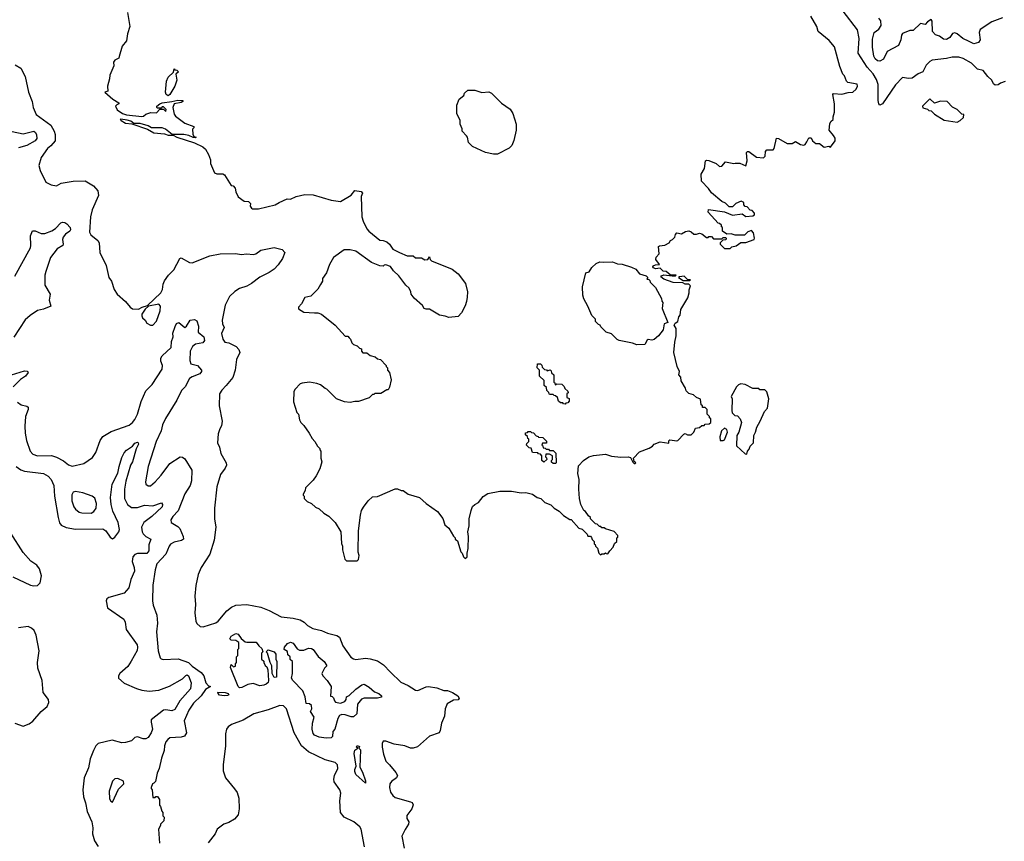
# Model space of a CAD drawing. Extents: x 1966327 to 2147849, y 395140 to 552178.
# Tile 103 of 256: x 1988885 to 1997171, y 474502 to 481413. Entities that reach past the tile are written whole.
import ezdxf

# ---------------------------------------------------------------- set-up
doc = ezdxf.new("R2010")
doc.units = 0

msp = doc.modelspace()

# ---------------------------------------------------------------- linework, layer by layer
at = {"layer": '0CON20XD'}
for points in [[(1989792.5, 481475), (1989812.5, 481355), (1989793.3, 481295), (1989782.5, 481235), (1989748.3, 481191.7), (1989722.5, 481105), (1989719.3, 481090.7), (1989685, 481072.5), (1989673, 481057), (1989677.5, 481025), (1989643, 480947), (1989640, 480915), (1989622.5, 480855), (1989627.5, 480812.5), (1989600, 480805), (1989670, 480745), (1989720, 480715), (1989720, 480705), (1989701.7, 480698.3), (1989690, 480685), (1989703.9, 480653.9), (1989750, 480625), (1989783, 480613), (1989911.7, 480598.3), (1989927, 480603), (1989945, 480620), (1989988.3, 480631.7), (1990035, 480630), (1990065, 480660), (1990095, 480660), (1990115, 480640), (1990117, 480657), (1990095, 480680), (1990085, 480680), (1990075, 480670), (1990045, 480670), (1990040, 480675), (1990040, 480685), (1990063.3, 480705), (1990085, 480714), (1990166.1, 480723.9), (1990215, 480737.5), (1990257.5, 480735), (1990258.8, 480725), (1990245, 480716.2), (1990183.8, 480706.2), (1990173.8, 480675), (1990185, 480620), (1990195, 480602.5), (1990273.9, 480543.9), (1990350, 480515), (1990350, 480505), (1990338.3, 480491.7), (1990340.7, 480450.7), (1990351.7, 480431.7), (1990370, 480425), (1990365, 480420), (1990345, 480423.3), (1990309.2, 480439.2), (1990267.3, 480447.3), (1990167, 480447), (1990112.1, 480492.1), (1990084.3, 480504.3)], [(1997177.3, 480892.7), (1997139.3, 480880.7), (1997120, 480865), (1997095, 480863.3), (1997081.2, 480875), (1997065.9, 480905.9), (1997032.5, 480935), (1996992, 480985), (1996945, 480996.7), (1996895, 481046.9), (1996825, 481087.8), (1996789.1, 481099.1), (1996731.7, 481098.3), (1996685, 481085.6), (1996565, 481074.2), (1996545, 481062.5), (1996515, 481030), (1996485, 480976), (1996445, 480958.8), (1996395, 480922.5), (1996365, 480918.8), (1996315, 480927.5), (1996255, 480865.6), (1996145, 480706.7), (1996125, 480694.2), (1996115.5, 480705.5), (1996110.4, 480735), (1996108.6, 480868.6), (1996095, 480909.5), (1996068.8, 480958.8), (1996016.9, 481015), (1995942.6, 481132.6), (1995949.3, 481255), (1995935, 481329.2), (1995816.2, 481485)], [(1994793, 479883), (1994707, 479957), (1994683, 479993), (1994622.5, 480055), (1994620, 480115), (1994647, 480163), (1994657.5, 480225), (1994665, 480232.5), (1994685, 480230), (1994745, 480202.5), (1994775, 480177.5), (1994795, 480182.5), (1994825, 480217.5), (1994895, 480202.5), (1994905, 480207.5), (1994945, 480206.7), (1994997, 480183), (1995007.5, 480225), (1995002.5, 480295), (1995010, 480305), (1995020, 480305), (1995085, 480257.5), (1995145, 480250), (1995160, 480265), (1995162.5, 480305), (1995171.7, 480318.3), (1995225, 480320), (1995235, 480330), (1995255, 480417.5), (1995270, 480415), (1995345, 480372.5), (1995385, 480372.5), (1995415, 480390), (1995455, 480362.5), (1995485, 480357.5), (1995495, 480362.5), (1995510, 480385), (1995525, 480420), (1995545, 480420), (1995557.5, 480395), (1995585, 480372.5), (1995615, 480372.5), (1995655, 480342.5), (1995695, 480350), (1995708.3, 480341.7), (1995747.5, 480395), (1995746.4, 480416.4), (1995735, 480440), (1995697.5, 480485), (1995703, 480537), (1995711.7, 480558.3), (1995730, 480575), (1995730, 480595), (1995742.5, 480635), (1995743.3, 480705), (1995727.5, 480785), (1995735, 480792.5), (1995805, 480787.5), (1995858.3, 480801.7), (1995896.4, 480803.6), (1995925, 480830), (1995936.7, 480855), (1995931.7, 480871.7), (1995854.2, 480884.2), (1995843.8, 480895), (1995825, 480940), (1995812.5, 480955), (1995788.3, 481018.3), (1995743.3, 481185), (1995698.3, 481238.3), (1995603.9, 481313.9), (1995593.8, 481355), (1995543.4, 481443.4)], [(1997155, 481429.2), (1997065, 481395.7), (1996968.3, 481331.7), (1996960.4, 481305), (1996967.1, 481245), (1996955, 481221.6), (1996915, 481210), (1996875, 481230), (1996823.5, 481255), (1996775, 481295.5), (1996755, 481302.5), (1996735, 481296.5), (1996713.6, 481265), (1996685, 481248), (1996660.6, 481250.6), (1996625, 481274.2), (1996591.2, 481285), (1996568, 481315), (1996565, 481400), (1996555, 481416.2), (1996524, 481395), (1996505, 481373.3), (1996465, 481381.2), (1996405, 481321.4), (1996375, 481323.3), (1996315, 481296.9), (1996305, 481283.8), (1996300, 481245), (1996280, 481195), (1996184.7, 481145.3), (1996155, 481082.2), (1996125, 481065.6), (1996105, 481068.2), (1996085, 481083.1), (1996074.5, 481105.5), (1996062.1, 481182.1), (1996061.2, 481248.8), (1996075.6, 481305), (1996115, 481334.5), (1996135.4, 481365), (1996132.9, 481405), (1996115, 481426.9)], [(1988848, 481035), (1988894.2, 481005), (1988930, 480935), (1988958.9, 480805), (1988991.1, 480725), (1988996.9, 480675), (1989022.7, 480615), (1989146.2, 480526.2), (1989176.2, 480476.2), (1989183.3, 480446.7), (1989184.3, 480395), (1989148, 480352), (1989119.6, 480330.4), (1989066.7, 480255), (1989045.7, 480185.7), (1989055.8, 480145), (1989105, 480047.5), (1989150, 480025), (1989195, 480016.7), (1989235, 480038), (1989335, 480054.5), (1989435, 480058.6), (1989506.4, 480016.4), (1989541.5, 479975), (1989548.9, 479935), (1989495.5, 479815), (1989480.5, 479755), (1989472.5, 479625), (1989483.3, 479605), (1989543.3, 479555), (1989553.8, 479535), (1989558, 479455), (1989613.8, 479345), (1989636.1, 479246.1), (1989656.2, 479215), (1989678.8, 479145), (1989704.1, 479104.1), (1989774.2, 479044.2), (1989814.3, 478994.3), (1989835, 478980.8), (1989885, 478979.4), (1989915, 478995.6), (1989961.7, 479008.3), (1990071.8, 479115), (1990086.7, 479145), (1990092.1, 479187.9), (1990103, 479217), (1990137, 479263), (1990181.3, 479308.7), (1990232.5, 479405), (1990245, 479411.4), (1990315, 479371.9), (1990335, 479368.9), (1990485, 479425.9), (1990572.5, 479445), (1990705, 479447.8), (1990748.3, 479438.3), (1990795, 479442.9), (1990848.3, 479438.3), (1990873.3, 479445), (1990915, 479474.2), (1991025, 479497.8), (1991095, 479479.2), (1991115.8, 479455.8), (1991097.5, 479405), (1991058.9, 479351.1), (1991025.4, 479314.6), (1990985, 479286.7), (1990905, 479248.1), (1990836.8, 479193.2), (1990797, 479173), (1990735, 479152.9), (1990695, 479125.8), (1990650.8, 479085), (1990615, 479013.3), (1990590, 478885), (1990592.5, 478855), (1990604.5, 478825), (1990583.6, 478775), (1990595.5, 478725.5), (1990611.7, 478701.7), (1990645, 478696.2), (1990705.6, 478665.6), (1990729.7, 478639.7), (1990738.6, 478615), (1990710.4, 478555), (1990698.8, 478465), (1990677.3, 478402.7), (1990623.8, 478335), (1990585, 478296.7), (1990566.7, 478265), (1990563.8, 478165), (1990588.8, 478035), (1990584.1, 477995.9), (1990569.4, 477970.6), (1990555, 477930), (1990549.2, 477855), (1990567, 477817), (1990578, 477765), (1990622.5, 477685), (1990624.3, 477665), (1990615, 477641.2), (1990575, 477586.7), (1990544, 477485), (1990524.2, 477304.2), (1990522.9, 477215), (1990534.2, 477145), (1990520.8, 477035), (1990485, 476917.5), (1990411.2, 476805), (1990386.2, 476745), (1990366.2, 476655), (1990360, 476565), (1990364.2, 476495), (1990360, 476425), (1990365.8, 476355), (1990374.5, 476334.5), (1990405, 476309.2), (1990430, 476305), (1990535, 476338.9), (1990556.1, 476353.9), (1990629.4, 476440.6), (1990668.3, 476471.7), (1990702.7, 476487.3), (1990795, 476494.5), (1990915, 476471.1), (1990985, 476444.4), (1991085, 476390.6), (1991185, 476379.1), (1991245, 476364.4), (1991277.5, 476345), (1991307, 476317), (1991351.7, 476291.7), (1991425, 476275.6), (1991475, 476252.5), (1991555, 476234.2), (1991575, 476220), (1991605.5, 476145), (1991670.9, 476050.9), (1991695, 476035.7), (1991715, 476031.1), (1991795, 476042.2), (1991835, 476037.1), (1991895, 476019.1), (1991946, 475986), (1992004.6, 475924.6)], [(1990135, 480774.2), (1990118, 480785), (1990111.4, 480805), (1990120, 480895), (1990135, 480928.8), (1990178.3, 480971.7), (1990185, 481000), (1990191.7, 480991.7), (1990208.3, 480988.3), (1990220, 480975), (1990200, 480955), (1990207.5, 480905), (1990190, 480855), (1990148.8, 480785), (1990135, 480774.2)], [(1992871.7, 480281.7), (1992805, 480296.7), (1992695, 480346.7), (1992661.7, 480381.7), (1992653.3, 480425), (1992645, 480437.5), (1992607.5, 480475), (1992607.5, 480495), (1992592.5, 480535), (1992592.5, 480565), (1992563.8, 480625), (1992563.3, 480695), (1992583.3, 480745), (1992622.5, 480775), (1992627.5, 480795), (1992655, 480820), (1992715, 480820), (1992775, 480800), (1992833.6, 480806.4), (1992855.9, 480795.9), (1992940.7, 480710.7), (1993011.7, 480661.7), (1993036.2, 480625), (1993062.5, 480535), (1993062.5, 480485), (1993043.9, 480396.1), (1993026.2, 480355), (1993005, 480333.3), (1992905, 480283.3), (1992871.7, 480281.7)], [(1996775, 480552.5), (1996800, 480565), (1996828.3, 480591.7), (1996830, 480615), (1996815, 480620), (1996775, 480657.5), (1996735, 480677.5), (1996690, 480725), (1996635, 480728), (1996585, 480712.5), (1996545, 480747.5), (1996483, 480687), (1996485, 480672.5), (1996525, 480660), (1996535, 480650), (1996557, 480647), (1996585, 480617.5), (1996665, 480567.5), (1996775, 480552.5)], [(1990084.3, 480504.3), (1989993.8, 480503.8), (1989965, 480520), (1989899.3, 480539.3), (1989845, 480540), (1989818.8, 480558.8), (1989789.3, 480569.3), (1989735, 480577.5), (1989730, 480575), (1989740, 480565), (1989775, 480544.2), (1989827.5, 480537.5), (1989961.7, 480491.7), (1990012.5, 480462.5), (1990103.4, 480453.4), (1990135, 480443.3), (1990175, 480442.5), (1990206.7, 480425), (1990355, 480377.1), (1990426.7, 480345), (1990447.5, 480325), (1990475, 480280), (1990490, 480235), (1990491.2, 480205), (1990525, 480126), (1990545, 480115.7), (1990595, 480117.5), (1990609.3, 480109.3), (1990665, 480020), (1990680, 480015), (1990697, 479997), (1990702.5, 479965), (1990723.6, 479923.6), (1990775, 479887.5), (1990810, 479885), (1990827, 479867), (1990823.6, 479843.6), (1990835, 479827.5), (1990845, 479822.5), (1990895, 479823.3), (1991035, 479856.7), (1991067.5, 479875), (1991135, 479906.7), (1991165, 479903.8), (1991212.7, 479927.3), (1991285, 479943.8), (1991355, 479938.8), (1991505, 479894), (1991585, 479883.8), (1991675, 479937.5), (1991704.1, 479975.9), (1991757.7, 479967.7), (1991770, 479955), (1991757.5, 479925), (1991764, 479755), (1991775, 479717.5), (1991806.2, 479655), (1991824.3, 479634.3), (1991915, 479560), (1991945, 479556.7), (1991975, 479543.8), (1991996.2, 479525), (1992025, 479482.5), (1992080, 479455), (1992145, 479427.5), (1992195, 479426.7), (1992215, 479411.2), (1992265, 479410), (1992295, 479394), (1992320, 479395), (1992335, 479420), (1992340, 479395), (1992350, 479385), (1992525.8, 479315.8), (1992575.9, 479275.9), (1992636.7, 479195), (1992653, 479123), (1992650.7, 479079.3), (1992646.4, 479043.6), (1992633.6, 479006.4), (1992603.6, 478946.4), (1992575, 478917.5), (1992497, 478907), (1992465, 478920), (1992418.3, 478928.3), (1992335, 478977.5), (1992305, 478977.5), (1992290, 478985), (1992275, 479010), (1992205, 479070), (1992180, 479105), (1992177.5, 479125), (1992161.2, 479155), (1992135, 479180), (1992075, 479260), (1992030, 479300), (1992005, 479336.2), (1991967.5, 479352.5), (1991951.7, 479348.3), (1991945, 479340), (1991915, 479342.5), (1991845, 479370), (1991715, 479465.8), (1991665, 479478.6), (1991615, 479478.6), (1991527, 479413), (1991492.5, 479355), (1991466.1, 479283.9), (1991433.8, 479235), (1991432.5, 479215), (1991417.5, 479185), (1991393, 479147), (1991335, 479087.5), (1991285, 479077.5), (1991256.1, 479023.9), (1991230, 478995), (1991231.7, 478981.7), (1991275, 478953.3), (1991366.4, 478946.4), (1991395, 478946.7), (1991426.1, 478936.1), (1991540, 478845), (1991625, 478750), (1991645, 478750), (1991658.3, 478738.3), (1991670, 478725), (1991680, 478695), (1991695, 478680), (1991725, 478670), (1991745, 478650), (1991760, 478645), (1991760, 478625), (1991771.7, 478611.7), (1991805, 478610), (1991835, 478590), (1991877, 478577), (1991895, 478560), (1991920, 478555), (1991970, 478505), (1991970, 478495), (1991980, 478485), (1991980, 478465), (1991997, 478447), (1992010, 478385), (1991997, 478323), (1991985, 478300), (1991975, 478300), (1991925, 478270), (1991875, 478270), (1991865, 478260), (1991855, 478260), (1991827, 478233), (1991737, 478203), (1991705, 478202.5), (1991665, 478192.5), (1991618.3, 478198.3), (1991550, 478225), (1991470, 478305), (1991455, 478310), (1991415, 478342.5), (1991385, 478352.5), (1991325, 478363.3), (1991263, 478357), (1991245, 478350), (1991203.6, 478306.4), (1991192.5, 478285), (1991188.3, 478198.3), (1991218.3, 478108.3), (1991230, 478095), (1991238.3, 478048.3), (1991250, 478025), (1991275, 478000), (1991320, 477935), (1991345, 477890), (1991370, 477865), (1991390, 477825), (1991410, 477805), (1991410, 477795), (1991420, 477785), (1991420, 477725), (1991427.5, 477695), (1991410, 477635), (1991380, 477575), (1991355, 477540), (1991290, 477475), (1991287, 477453), (1991271.7, 477421.7), (1991270, 477415), (1991280, 477405), (1991280, 477385), (1991305, 477360), (1991340, 477345), (1991375, 477312.5), (1991405, 477297.5), (1991443.6, 477263.6), (1991486.4, 477236.4), (1991540, 477185), (1991587.5, 477105), (1991593, 477007), (1991602.5, 476985), (1991602.5, 476955), (1991620, 476875), (1991635, 476860), (1991725, 476860), (1991737, 476873), (1991742.5, 476905), (1991732.5, 476935), (1991737.5, 477115), (1991752.5, 477245), (1991762.5, 477285), (1991777, 477313), (1991817.5, 477365), (1991855, 477400), (1991895, 477402.5), (1992045, 477467.5), (1992065, 477467.5), (1992095, 477452.5), (1992111.7, 477451.7), (1992153, 477423), (1992250, 477395), (1992305, 477342.5), (1992400, 477275), (1992446.1, 477216.1), (1992462.5, 477165), (1992496.4, 477136.4), (1992535, 477070), (1992550, 477055), (1992550, 477045), (1992568.3, 477028.3), (1992598.3, 476938.3), (1992610, 476925), (1992620, 476895), (1992635, 476880), (1992650, 476895), (1992650, 476925), (1992660, 476965), (1992662.5, 477065), (1992657.5, 477105), (1992666.7, 477155), (1992666.7, 477215), (1992683.3, 477285), (1992695, 477317.5), (1992713.9, 477336.1), (1992745, 477352.5), (1992785, 477402.5), (1992825, 477426.7), (1992925, 477446.7), (1993025, 477446.7), (1993105, 477432.5), (1993145, 477437.5), (1993201.7, 477421.7), (1993240, 477395), (1993270, 477385), (1993305, 477352.5), (1993355, 477332.5), (1993383.6, 477303.6), (1993425, 477280), (1993461.7, 477241.7), (1993515, 477210), (1993525, 477210), (1993590, 477135), (1993618.3, 477128.3), (1993660, 477085), (1993665, 477070), (1993688.3, 477068.3), (1993698.3, 477058.3), (1993701.7, 477041.7), (1993720, 477025), (1993720, 477005), (1993728.3, 476998.3), (1993730, 476985), (1993748.3, 476968.3), (1993760, 476925), (1993771.7, 476911.7), (1993785, 476920), (1993805, 476920), (1993815, 476930), (1993821.7, 476921.7), (1993835, 476920), (1993850, 476945), (1993880, 476975), (1993891.7, 477008.3), (1993910, 477025), (1993910, 477055), (1993918.3, 477061.7), (1993920, 477075), (1993888.3, 477108.3), (1993815, 477130), (1993805, 477140), (1993785, 477140), (1993775, 477150), (1993765, 477150), (1993745, 477170), (1993731.7, 477171.7), (1993690, 477215), (1993690, 477225), (1993670.7, 477240.7), (1993646.4, 477276.4), (1993632.5, 477285), (1993607.5, 477335), (1993597, 477387), (1993590, 477465), (1993592.5, 477545), (1993582.5, 477595), (1993588.3, 477661.7), (1993630, 477705), (1993675, 477737.5), (1993715, 477747.5), (1993815, 477757.5), (1993865, 477742.5), (1993945, 477732.5), (1994007, 477737), (1994025, 477730), (1994045, 477690), (1994055, 477680), (1994065, 477680), (1994070, 477685), (1994057.5, 477697.5), (1994050, 477725), (1994100.7, 477779.3), (1994181.7, 477808.3), (1994210, 477825), (1994225, 477842.5), (1994275, 477862.5), (1994347.5, 477852.5), (1994348.3, 477871.7), (1994355, 477880), (1994415, 477870), (1994425, 477873.3), (1994475, 477927.5), (1994485, 477932.5), (1994505, 477920), (1994535, 477920), (1994557, 477943), (1994571.7, 477978.3), (1994607, 477983), (1994625, 478000), (1994645, 478000), (1994655, 478010), (1994687, 478013), (1994700, 478025), (1994700, 478055), (1994690, 478065), (1994690, 478075), (1994670, 478095), (1994670, 478135), (1994655, 478150), (1994631.7, 478151.7), (1994630, 478165), (1994620, 478175), (1994615, 478220), (1994580, 478235), (1994555, 478257.5), (1994515, 478270), (1994495, 478290), (1994487.5, 478315), (1994452.5, 478375), (1994450, 478405), (1994432.5, 478425), (1994437.5, 478455), (1994417.5, 478495), (1994390, 478615), (1994398.3, 478701.7), (1994410, 478755), (1994410, 478815), (1994393.3, 478845), (1994400, 478860), (1994423.3, 478875), (1994433.3, 478915), (1994443, 478927), (1994447.5, 478975), (1994507.5, 479075), (1994520, 479115), (1994518.3, 479141.7), (1994530, 479175), (1994515, 479190), (1994485, 479190), (1994465, 479200), (1994385, 479202.5), (1994305, 479230), (1994281.7, 479251.7), (1994285, 479260), (1994305, 479266.7), (1994375, 479260), (1994405, 479260), (1994410, 479265), (1994358.3, 479268.3), (1994326, 479296), (1994299.2, 479299.2), (1994275, 479322.5), (1994235, 479318.6), (1994217.5, 479325), (1994212.5, 479335), (1994216.7, 479343.3), (1994235, 479351.2), (1994270, 479355), (1994237.5, 479395), (1994240, 479415), (1994267.5, 479445), (1994260, 479505), (1994268.3, 479511.7), (1994315, 479517.5), (1994350, 479535), (1994363.3, 479556.7), (1994380, 479565), (1994397.5, 479585), (1994403, 479607), (1994415, 479620), (1994455, 479612.5), (1994488.3, 479631.7), (1994515, 479637.5), (1994535, 479630), (1994558.3, 479608.3), (1994581.7, 479608.3), (1994605, 479617.5), (1994625, 479612.5), (1994665, 479580), (1994678.3, 479581.7), (1994685, 479590), (1994708.3, 479588.3), (1994725, 479570), (1994795, 479570), (1994805, 479580), (1994825, 479580), (1994830, 479575), (1994828.3, 479561.7), (1994801.7, 479558.3), (1994780, 479535), (1994780, 479525), (1994815, 479490), (1994865, 479490), (1994878.3, 479501.7), (1994915, 479510), (1994955, 479540), (1994995, 479540), (1995065.9, 479564.1), (1995070, 479575), (1995059.3, 479619.3), (1995045, 479640), (1995011.7, 479628.3), (1994985, 479600), (1994905, 479600), (1994871.7, 479611.7), (1994835, 479610), (1994800, 479635), (1994800, 479665), (1994791.7, 479671.7), (1994790, 479685), (1994775, 479700), (1994761.7, 479701.7), (1994680, 479795), (1994683, 479817), (1994815, 479797.5), (1994885, 479770), (1994965, 479780), (1994995, 479757.5), (1995055, 479762.5), (1995068.3, 479771.7), (1995070, 479785), (1995048.3, 479808.3), (1995031.7, 479811.7), (1995008.3, 479838.3), (1994991.7, 479841.7), (1994980, 479855), (1994980, 479875), (1994957, 479887), (1994911.7, 479868.3), (1994885, 479840), (1994855, 479840), (1994825, 479870), (1994793, 479883)], [(1988822.7, 480472.7), (1988915, 480454.1), (1989005, 480476.2), (1989018.6, 480465), (1989027.5, 480445), (1989028.8, 480415), (1989014, 480395), (1988944.1, 480355.9), (1988875, 480335.3)], [(1988845, 479256), (1988975.3, 479494.7), (1988979.6, 479515), (1988975.4, 479594.6), (1988992.9, 479637.1), (1989015, 479637.1), (1989065, 479614.5), (1989096.2, 479613.8), (1989155, 479636.7), (1989185, 479658.1), (1989231.2, 479705), (1989245, 479710), (1989265, 479706.7), (1989282.5, 479695), (1989310, 479665), (1989313.3, 479645), (1989306.2, 479635), (1989270.8, 479609.2), (1989250.4, 479585), (1989245.4, 479565), (1989251.1, 479525), (1989247.5, 479515), (1989200, 479485), (1989145, 479414), (1989103.6, 479295), (1989096.9, 479265), (1989095, 479180), (1989140, 479105), (1989133.1, 479055), (1989145.7, 479005), (1989085, 478978.6), (1989035, 478967.8), (1988973.9, 478926.1), (1988931.5, 478888.5), (1988835, 478742)], [(1994078.3, 478678.3), (1994041.7, 478691.7), (1993930, 478715), (1993913.6, 478723.6), (1993865, 478770), (1993820, 478785), (1993775, 478830), (1993770, 478845), (1993755, 478850), (1993730, 478875), (1993730, 478895), (1993700, 478925), (1993667.5, 479005), (1993632.5, 479065), (1993623, 479097), (1993622.5, 479165), (1993650, 479285), (1993678.3, 479291.7), (1993700.7, 479329.3), (1993735, 479362.5), (1993767, 479377), (1993795, 479372.5), (1993875, 479376.2), (1993915, 479360), (1993955, 479356.7), (1994035, 479332.5), (1994070, 479315), (1994100, 479275), (1994158.3, 479258.3), (1994170, 479245), (1994161.7, 479231.7), (1994178.3, 479228.3), (1994188.3, 479218.3), (1994190, 479205), (1994235, 479160), (1994287, 479067), (1994290, 479045), (1994297.5, 479035), (1994293, 478983), (1994340, 478865), (1994310, 478855), (1994300, 478805), (1994260, 478755), (1994225, 478722.5), (1994205, 478717.5), (1994175, 478722.5), (1994165, 478717.5), (1994145, 478680), (1994078.3, 478678.3)], [(1994468.3, 479218.3), (1994525, 479220), (1994530, 479225), (1994505, 479227.5), (1994475.8, 479255.8), (1994438.3, 479251.7), (1994430, 479245), (1994468.3, 479218.3)], [(1990005, 478843.3), (1990035, 478877.5), (1990065.7, 478965), (1990070, 479005), (1990055, 479019.2), (1989967.5, 479002.5), (1989941.7, 478978.3), (1989914, 478935), (1989912, 478922), (1989918.8, 478905), (1989940, 478885), (1989955, 478860), (1989985, 478843.8), (1990005, 478843.3)], [(1990193.6, 478833.6), (1990205, 478856.7), (1990225, 478866.7), (1990275, 478823.3), (1990290, 478835), (1990320, 478885), (1990355, 478892.5), (1990375, 478880), (1990390, 478835), (1990386.7, 478785), (1990433.3, 478745), (1990441.2, 478715), (1990425, 478694.3), (1990365, 478683.8), (1990340, 478665), (1990320.4, 478625), (1990316.2, 478546.2), (1990325, 478518), (1990380.8, 478505), (1990415.6, 478465.6), (1990416.2, 478455), (1990402, 478435), (1990335, 478409.1), (1990314.4, 478395), (1990278.1, 478325), (1990245.6, 478295), (1990206.4, 478213.6), (1990111.5, 478058.5), (1990087.3, 478005), (1990075.4, 477955), (1990033.5, 477865), (1989964.6, 477655.4), (1989942.2, 477525), (1989945.7, 477505), (1989965, 477491.1), (1989985, 477493.5), (1990025, 477526.9), (1990075, 477581.9), (1990149.2, 477680.8), (1990235, 477737.1), (1990255, 477734.2), (1990275, 477719.2), (1990332.5, 477625), (1990329.6, 477535), (1990320, 477495), (1990273.6, 477425), (1990217.5, 477282.5), (1990173.3, 477235), (1990155.7, 477205), (1990160.8, 477185), (1990215, 477151.1), (1990233.1, 477133.1), (1990261.5, 477065), (1990262.5, 477045), (1990247.3, 477032.7), (1990185, 477018.8), (1990155, 477001.4), (1990142.2, 476985), (1990115, 476918), (1990039.4, 476835), (1990024.4, 476785.6), (1990005.8, 476655.8), (1990003.1, 476525), (1990007.6, 476487.6), (1990040, 476405), (1990044.1, 476335.9), (1990036, 476265), (1990050.8, 476105), (1990066.1, 476046.1), (1990075.8, 476035.8), (1990091.7, 476031.7), (1990217.9, 476037.9), (1990305, 476005.4), (1990335, 475975.5), (1990413.3, 475923.3), (1990434.2, 475894.2), (1990452.5, 475835), (1990475, 475810), (1990490, 475805), (1990449.6, 475780.4), (1990413.2, 475726.8), (1990347.8, 475665), (1990307.9, 475605), (1990268, 475515), (1990290, 475415), (1990272.3, 475387.7), (1990245, 475379.2), (1990148.3, 475371.7), (1990130.5, 475359.5), (1990115, 475337.5), (1990104, 475305), (1990101.2, 475265), (1990077.7, 475202.3), (1990058.8, 475115), (1990041.2, 475075), (1990027.5, 475005), (1990015, 474990), (1990003.6, 474986.4), (1989990, 474955), (1989990, 474945), (1990000, 474935), (1990005, 474870), (1990025, 474870), (1990031.7, 474878.3), (1990045, 474880), (1990060, 474855), (1990060, 474805), (1990070, 474795), (1990080, 474755), (1990090, 474745), (1990090, 474715), (1990100, 474705), (1990097.5, 474675), (1990070, 474645), (1990070, 474635), (1990052.5, 474605), (1990060, 474485)], [(1988866.2, 478195), (1988897.5, 478175), (1988945, 478163.3), (1988956.7, 478155), (1988956.2, 478135), (1988932.5, 478075), (1988927.1, 477995), (1988930, 477935), (1988941.4, 477875), (1988972.6, 477782.6), (1988995, 477758), (1989034.5, 477744.5), (1989152.7, 477747.3), (1989194.4, 477734.4), (1989252.6, 477702.6), (1989295, 477670), (1989325, 477657.5), (1989425, 477680), (1989498.3, 477731.7), (1989526.8, 477773.2), (1989561.4, 477875), (1989583.6, 477906.4), (1989655, 477950), (1989805, 478002.2), (1989835, 478024.4), (1989855, 478050), (1989876.1, 478095), (1989907.8, 478202.2), (1989945, 478291.2), (1989999.2, 478345), (1990084.4, 478475), (1990087.5, 478505), (1990072.3, 478542.3), (1990072.4, 478565), (1990084.8, 478585.2), (1990160, 478655), (1990161.1, 478705), (1990176, 478745), (1990173.4, 478776.6), (1990193.6, 478833.6)], [(1993475, 478180), (1993461.7, 478181.7), (1993455, 478190), (1993435, 478190), (1993420, 478205), (1993410, 478235), (1993395, 478250), (1993381.7, 478251.7), (1993375, 478260), (1993345, 478260), (1993340, 478265), (1993338.3, 478278.3), (1993320, 478295), (1993318.3, 478318.3), (1993300, 478335), (1993298.3, 478378.3), (1993260, 478415), (1993260, 478465), (1993240, 478485), (1993241.7, 478518.3), (1993268.3, 478518.3), (1993278.3, 478508.3), (1993281.7, 478491.7), (1993301.7, 478471.7), (1993318.3, 478468.3), (1993325, 478460), (1993348.3, 478468.3), (1993358.3, 478458.3), (1993361.7, 478441.7), (1993380, 478425), (1993380, 478365), (1993388.3, 478358.3), (1993391.7, 478341.7), (1993405, 478350), (1993448.3, 478348.3), (1993468.3, 478328.3), (1993471.7, 478311.7), (1993498.3, 478288.3), (1993500, 478275), (1993490, 478265), (1993490, 478235), (1993508.3, 478228.3), (1993510, 478205), (1993498.3, 478191.7), (1993481.7, 478188.3), (1993475, 478180)], [(1988816.9, 478426.9), (1988925, 478460.5), (1988946.9, 478456.9), (1988955.8, 478445.8), (1988934.5, 478415), (1988892.9, 478387.1), (1988830.4, 478325)], [(1995005, 477760), (1995010, 477785), (1995025, 477800), (1995033, 477827), (1995060, 477855), (1995062.5, 477915), (1995077.5, 477945), (1995087.5, 477985), (1995117.5, 478035), (1995153, 478117), (1995177.5, 478145), (1995190, 478225), (1995171.7, 478281.7), (1995155, 478300), (1995115, 478300), (1995105, 478310), (1995055, 478310), (1994990, 478345), (1994955, 478350), (1994935, 478342.5), (1994917.5, 478325), (1994872.5, 478245), (1994880, 478225), (1994877.5, 478125), (1994880, 478105), (1994903, 478083), (1994925, 478080), (1994947, 478057), (1994960, 478025), (1994937, 477943), (1994920, 477915), (1994918.3, 477828.3), (1994991.7, 477761.7), (1995005, 477760)], [(1994805, 477872.5), (1994815, 477880), (1994842.5, 477945), (1994836.4, 477966.4), (1994815, 477977.5), (1994790, 477955), (1994777.5, 477905), (1994780, 477875), (1994805, 477872.5)], [(1993395, 477680), (1993375, 477680), (1993361.7, 477691.7), (1993360, 477705), (1993370, 477715), (1993370, 477745), (1993345, 477760), (1993311.7, 477758.3), (1993310, 477735), (1993318.3, 477728.3), (1993320, 477715), (1993295, 477690), (1993280, 477705), (1993280, 477745), (1993268.3, 477758.3), (1993251.7, 477761.7), (1993245, 477770), (1993201.7, 477771.7), (1993188.3, 477808.3), (1993171.7, 477811.7), (1993150, 477835), (1993151.7, 477848.3), (1993170, 477865), (1993170, 477885), (1993161.7, 477891.7), (1993158.3, 477908.3), (1993141.7, 477921.7), (1993141.7, 477938.3), (1993158.3, 477941.7), (1993165, 477950), (1993185, 477950), (1993191.7, 477941.7), (1993208.3, 477938.3), (1993231.7, 477911.7), (1993248.3, 477908.3), (1993251.7, 477901.7), (1993288.3, 477898.3), (1993318.3, 477868.3), (1993318.3, 477851.7), (1993285, 477850), (1993280, 477835), (1993288.3, 477828.3), (1993291.7, 477811.7), (1993308.3, 477808.3), (1993315, 477800), (1993335, 477800), (1993345, 477790), (1993375, 477790), (1993398.3, 477768.3), (1993400, 477685), (1993395, 477680)], [(1988853.8, 477653.8), (1988895, 477627.5), (1988925, 477616.7), (1989086.2, 477596.2), (1989124.3, 477574.3), (1989150, 477545), (1989172.6, 477495), (1989176.3, 477405), (1989207.2, 477225), (1989220.3, 477180.3), (1989235, 477161.1), (1989275, 477142.9), (1989355, 477126.6), (1989585, 477130), (1989610.6, 477115), (1989645, 477061.2), (1989665, 477046), (1989685, 477060.8), (1989718.1, 477105), (1989724.5, 477125.5), (1989712.5, 477185), (1989669, 477279), (1989653.8, 477335), (1989648.4, 477395), (1989664.1, 477505), (1989712, 477598), (1989722, 477655), (1989745, 477731.2), (1989765, 477770), (1989785, 477792.9), (1989834.5, 477825.5), (1989855, 477851.4), (1989875, 477858.8), (1989882.5, 477855), (1989883.3, 477843.3), (1989865.6, 477804.4), (1989833.6, 477695), (1989816.4, 477665), (1989777.4, 477532.6), (1989766.6, 477465), (1989767.5, 477385), (1989790.9, 477335), (1989825, 477309.5), (1989875, 477310.4), (1989935, 477328.4), (1990005, 477325.4), (1990078.3, 477348.3), (1990086.2, 477336.2), (1990085, 477314.4), (1989996.4, 477235), (1989928.9, 477185), (1989908.8, 477145), (1989914.7, 477105), (1989925, 477087.8), (1989945, 477066.4), (1989988.1, 477045), (1989970.7, 476995), (1989970.6, 476945), (1989955, 476923.4), (1989875, 476922.1), (1989855, 476914.4), (1989835.6, 476895), (1989830.9, 476855), (1989849.1, 476805), (1989849.8, 476775), (1989820.2, 476705), (1989803.8, 476635), (1989765, 476589.6), (1989635, 476554), (1989617.7, 476542.3), (1989611.2, 476525), (1989623.8, 476465), (1989761.5, 476371.5), (1989773.5, 476345), (1989780.9, 476285), (1989872.4, 476155), (1989876.8, 476135), (1989873.2, 476106.8), (1989823, 476017), (1989795, 475973.1), (1989727.5, 475915), (1989717.5, 475895), (1989717.5, 475875), (1989762.7, 475832.7), (1989866.6, 475786.6), (1989912.6, 475772.6), (1989975, 475764.7), (1990055, 475773.5), (1990145, 475806.6), (1990255, 475868.9), (1990281.8, 475898.1), (1990295, 475901.9), (1990305, 475892.7), (1990328.1, 475835), (1990321.1, 475785), (1990231.8, 475685), (1990189.5, 475610.5), (1990165, 475600.4), (1990115, 475607.8), (1990095, 475604.3), (1989991.4, 475525), (1989990, 475505), (1990002.7, 475445), (1989992.5, 475415), (1989966.4, 475375), (1989945, 475363.8), (1989925, 475362.7), (1989875, 475380), (1989854.5, 475375.5), (1989825, 475347.8), (1989775, 475334.3), (1989745, 475330.8), (1989662.1, 475352.1), (1989544.6, 475325.4), (1989525.7, 475305), (1989505, 475266.2), (1989478.6, 475195), (1989465, 475121.2), (1989426.8, 475035), (1989416.2, 474935), (1989421.2, 474875), (1989438.2, 474825), (1989451.5, 474751.5), (1989490.5, 474665), (1989499.1, 474615), (1989497.1, 474565), (1989514.5, 474505), (1989545, 474457.1)], [(1989485, 477263.3), (1989508, 477275), (1989528.8, 477305), (1989531.2, 477345), (1989517.3, 477387.3), (1989495, 477406.2), (1989415, 477433.3), (1989355, 477443.3), (1989335, 477440), (1989324.2, 477415.8), (1989324.3, 477365), (1989340.8, 477315), (1989354, 477295), (1989385, 477271.4), (1989407.5, 477265), (1989485, 477263.3)], [(1988825.7, 476725.8), (1988975, 476657.5), (1989005, 476651.1), (1989035, 476654.5), (1989058.2, 476675), (1989067.5, 476735), (1989052.3, 476795), (1989029.2, 476825), (1988977.9, 476857.9), (1988915, 476931.5), (1988810.3, 477095)], [(1988844.5, 475495.5), (1988915, 475471.9), (1988965, 475488.8), (1988995, 475513.3), (1989065, 475593.2), (1989116.2, 475635), (1989130.9, 475669.1), (1989125.9, 475695), (1989081.4, 475755), (1989074.3, 475855), (1989037.5, 475957.5), (1989033.4, 476005), (1989047.9, 476105), (1989022.9, 476235), (1989007.1, 476275), (1988984.3, 476295), (1988955, 476308), (1988875, 476298.3)], [(1990734.3, 475794.3), (1990723.9, 475803.9), (1990660, 475965), (1990665, 475990), (1990685, 475970), (1990700, 475975), (1990700, 475995), (1990710, 476005), (1990710, 476055), (1990720, 476065), (1990720, 476115), (1990730, 476125), (1990730, 476175), (1990705, 476192.5), (1990663.3, 476193.3), (1990652.5, 476205), (1990665, 476228.8), (1990705, 476251.2), (1990722.5, 476245), (1990748.3, 476208.3), (1990781.2, 476181.2), (1990796, 476176), (1990875, 476176), (1990896, 476146), (1990922.5, 476125), (1990930, 476095), (1990920, 476085), (1990920, 476035), (1990938.3, 476018.3), (1990940, 476005), (1990951.7, 475981.7), (1990965, 475970), (1990972.5, 475945), (1990980, 475855), (1990975, 475837.5), (1990960, 475825), (1990940, 475815), (1990905, 475811.2), (1990849.3, 475830.7), (1990805, 475822), (1990755, 475794.6), (1990734.3, 475794.3)], [(1991465, 475368.8), (1991405, 475378.8), (1991366.7, 475395), (1991355, 475410), (1991346, 475445), (1991350, 475495), (1991363.3, 475545), (1991332.5, 475595), (1991342.5, 475615), (1991340, 475645), (1991325, 475657.5), (1991295, 475662.5), (1991288.6, 475718.6), (1991267.1, 475767.1), (1991183.3, 475855), (1991172.5, 475875), (1991180, 475915), (1991180, 476015), (1991161.7, 476031.7), (1991160, 476055), (1991141.7, 476071.7), (1991138.3, 476098.3), (1991110, 476115), (1991112.5, 476135), (1991137.5, 476165), (1991165, 476175.8), (1991185, 476168.8), (1991221.2, 476121.2), (1991240.8, 476110.8), (1991275, 476108.8), (1991316.1, 476126.1), (1991340, 476125), (1991355, 476116.2), (1991397.7, 476057.7), (1991446.2, 476015), (1991466, 475985), (1991466, 475975), (1991450.8, 475959.2), (1991427.5, 475915), (1991436.7, 475895), (1991473.3, 475855), (1991506, 475805), (1991501.7, 475721.7), (1991515, 475720), (1991525, 475710), (1991533.8, 475683.8), (1991543.8, 475673.8), (1991585, 475663.8), (1991621.4, 475678.6), (1991632, 475695), (1991635, 475716.2), (1991657.5, 475727.5), (1991715, 475782), (1991765, 475818.8), (1991785, 475823.3), (1991825, 475800), (1991870.3, 475760.3), (1991906, 475745), (1991930, 475725), (1991930, 475715), (1991895, 475706), (1991785, 475706.2), (1991761.9, 475698.1), (1991726.7, 475655), (1991721.2, 475575), (1991695, 475550), (1991675, 475550), (1991623, 475567), (1991595, 475567.5), (1991575, 475560), (1991562.5, 475535), (1991537.5, 475445), (1991520, 475425), (1991517.5, 475385), (1991505, 475372), (1991465, 475368.8)], [(1991025, 475880), (1991010, 475915), (1991007, 475977), (1990992.5, 476005), (1990970, 476085), (1990960, 476095), (1990975, 476112.5), (1991027, 476097), (1991040, 476075), (1991040, 476035), (1991050, 476015), (1991045, 475882.5), (1991025, 475880)], [(1992004.6, 475924.6), (1992091.7, 475841.7), (1992155, 475812.2), (1992215, 475774.4), (1992235, 475770), (1992305, 475801.9), (1992324.2, 475804.2), (1992394.2, 475794.2), (1992455, 475770.8), (1992485, 475769.2), (1992527.5, 475755), (1992570.8, 475725), (1992582.9, 475705), (1992575, 475692), (1992535, 475690), (1992482.2, 475657.8), (1992466.9, 475615), (1992460.6, 475555), (1992434.2, 475495), (1992424, 475435), (1992413.8, 475415), (1992335, 475386.9), (1992231.9, 475298.1), (1992195, 475285.5), (1992175, 475285.5), (1992125, 475304.5), (1992035, 475320), (1991965, 475344), (1991945, 475343.3), (1991936.2, 475325), (1991935.8, 475295), (1991947.5, 475235), (1991967.5, 475175), (1991998, 475145), (1992051.7, 475081.7), (1992063.8, 475055), (1992056.7, 475035), (1992015, 475003.8), (1992001.2, 474985), (1991996, 474955), (1992006, 474915), (1992025, 474886.2), (1992045, 474870.8), (1992175, 474833.8), (1992187.1, 474827.1), (1992195, 474810), (1992185.8, 474775), (1992142.1, 474717.9), (1992144, 474695), (1992159.2, 474665), (1992157.5, 474645), (1992128, 474602), (1992100.6, 474545), (1992119.2, 474445)], [(1990605, 475726.7), (1990565, 475731.2), (1990553.8, 475745), (1990552.5, 475757.5), (1990615, 475752.5), (1990640, 475745), (1990645, 475733.3), (1990635, 475727.5), (1990605, 475726.7)], [(1991787.5, 474455), (1991759.2, 474605), (1991746, 474625), (1991697.1, 474667.1), (1991615, 474705.4), (1991585.2, 474745.2), (1991577.9, 474842.1), (1991587.4, 474907.4), (1991577.8, 474935), (1991532.7, 475002.7), (1991527.7, 475025), (1991534.1, 475055.9), (1991562.2, 475115), (1991560.8, 475145), (1991540, 475165), (1991455, 475188.5), (1991315, 475255.3), (1991257.5, 475305), (1991194, 475415), (1991130, 475615), (1991105, 475642.5), (1991075, 475644.3), (1990975, 475607.5), (1990855, 475574.4), (1990765, 475522.2), (1990666.6, 475483.4), (1990640, 475465), (1990625.8, 475445), (1990617.1, 475405), (1990616.9, 475305), (1990595.8, 475145), (1990595.8, 475095), (1990616, 475035), (1990693, 474943), (1990715, 474912.5), (1990728, 474865), (1990732, 474775), (1990724.1, 474725.9), (1990691.7, 474688.3), (1990645, 474660.8), (1990603, 474647), (1990546.7, 474605), (1990530, 474565), (1990469.7, 474490.3)], [(1991795, 474990), (1991715, 475063.3), (1991705, 475090), (1991704.2, 475105), (1991717.5, 475135), (1991698.3, 475241.7), (1991705, 475270), (1991730, 475285), (1991720, 475295), (1991725, 475306.7), (1991745, 475300), (1991740, 475285), (1991751.7, 475271.7), (1991746.4, 475126.4), (1991770, 475085), (1991795, 475010), (1991795, 474990)], [(1989665, 474832.5), (1989715, 474940), (1989760, 474985), (1989758.3, 475008.3), (1989711.7, 475031.7), (1989685, 475026.7), (1989665, 475007.5), (1989636.7, 474925), (1989640.7, 474860.7), (1989650.7, 474840.7), (1989665, 474832.5)]]:
    msp.add_lwpolyline(points, dxfattribs=at)

doc.saveas('drawing.dxf')
